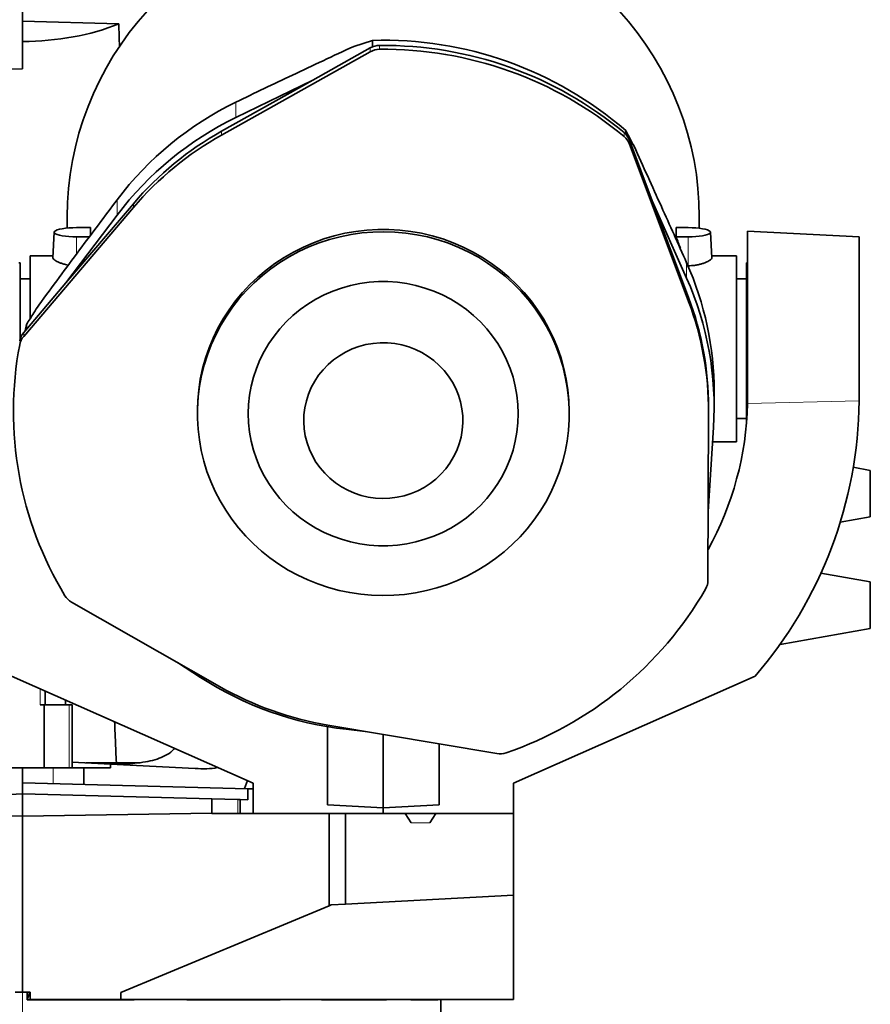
# Model space of a CAD drawing. Header units: millimetres. Extents: x 0 to 12429, y 0 to 8400.
# Tile 121 of 133: x 10943 to 11401, y 3425 to 3954. Entities that reach past the tile are written whole.
import ezdxf

# ---------------------------------------------------------------- set-up
doc = ezdxf.new("R2010")
doc.units = ezdxf.units.MM
doc.header["$LTSCALE"] = 20
doc.linetypes.add('CENTERX2', pattern=[20.32, 12.7, -2.54, 2.54, -2.54])

msp = doc.modelspace()

# ---------------------------------------------------------------- linework, layer by layer
at = {"color": 7, "linetype": 'Continuous', "lineweight": 35}
for p, q in [((10944.678825, 3953.6559), (10944.678825, 4004.87863)), ((10944.678825, 3953.6559), (10996.368762, 3952.113478)), ((10944.678825, 3953.6559), (10944.678825, 3942.688802)), ((10944.678825, 3927.96889), (10944.678825, 3942.688802)), ((11131.706922, 3939.222723), (11100.836704, 3921.932276)), ((11122.823139, 3940.011093), (11132.832358, 3943.247044)), ((11132.832358, 3943.247044), (11132.832358, 3939.764414)), ((11131.706922, 3937.143486), (11051.718634, 3892.341946)), ((10944.678825, 3927.96889), (10938.678825, 3927.844365)), ((11100.836704, 3921.932276), (11051.718634, 3894.421184)), ((11100.836704, 3921.932276), (11059.376372, 3901.751052)), ((11269.087788, 3894.737974), (11269.087788, 3892.811122)), ((11283.363303, 3856.949945), (11271.077754, 3889.604522)), ((11302.911024, 3802.913517), (11271.077754, 3887.525284)), ((11004.221646, 3855.437502), (10967.993896, 3812.900062)), ((11302.911024, 3804.992755), (11283.363303, 3856.949945)), ((11301.861676, 3815.422482), (11283.363303, 3856.949945)), ((11004.221646, 3853.358264), (10945.225116, 3784.086467)), ((10995.512098, 3849.333738), (10967.993896, 3812.900062)), ((10968.678825, 3848.462426), (10968.678825, 3842.349236)), ((11308.678825, 3842.241863), (11308.678825, 3848.462426)), ((10961.67957, 3840.108852), (10960.945398, 3826.407035)), ((10981.185968, 3842.576141), (10973.678825, 3842.576141)), ((10981.185968, 3838.467868), (10981.185968, 3842.576141)), ((11296.171682, 3842.576141), (11296.171682, 3837.58597)), ((11302.678825, 3842.576141), (11296.171682, 3842.576141)), ((11315.412225, 3826.407532), (11314.67808, 3840.108852)), ((11394.678825, 3837.579774), (11334.678825, 3840.72424)), ((11334.678825, 3751.829774), (11334.678825, 3840.72424)), ((10973.678825, 3837.58597), (10980.529843, 3837.58597)), ((11296.171682, 3837.58597), (11302.678825, 3837.58597)), ((11394.678825, 3837.579774), (11394.678825, 3751.829774)), ((10961.002878, 3827.479774), (10948.678825, 3827.479774)), ((10948.678825, 3827.479774), (10948.678825, 3793.599644)), ((11328.678825, 3827.479774), (11315.354772, 3827.479774)), ((11328.678825, 3827.479774), (11328.678825, 3727.479774)), ((10943.328825, 3823.579774), (10942.678825, 3823.579774)), ((10943.328825, 3823.579774), (10943.328825, 3782.711462)), ((11334.678825, 3823.579774), (11334.028825, 3823.579774)), ((11334.028825, 3736.977922), (11334.028825, 3823.579774)), ((11302.678825, 3822.085891), (11302.56108, 3822.085891)), ((10948.678825, 3814.979774), (10943.328825, 3814.979774)), ((10967.993896, 3812.900062), (10945.225116, 3786.165705)), ((11334.028825, 3814.979774), (11328.678825, 3814.979774)), ((10946.757625, 3790.524134), (10946.078254, 3787.167432)), ((10946.757625, 3790.524134), (10946.757625, 3787.965127)), ((11316.678825, 3745.875359), (11316.678825, 3754.130457)), ((11334.634184, 3747.934144), (11334.678825, 3751.829774)), ((11394.666108, 3749.411167), (11394.678825, 3751.829774)), ((11038.678825, 3743.796121), (11038.678825, 3742.548579)), ((11238.678825, 3742.548579), (11238.678825, 3743.796121)), ((11313.349748, 3653.028328), (11313.677717, 3743.187052)), ((11313.678825, 3743.796121), (11313.678825, 3745.875359)), ((11328.678825, 3739.979774), (11334.028825, 3739.979774)), ((11313.484347, 3690.029662), (11316.338532, 3735.114498)), ((11315.855201, 3727.479774), (11328.678825, 3727.479774)), ((11400.678825, 3712.079774), (11391.496415, 3713.69888)), ((11400.678825, 3687.079774), (11400.678825, 3712.079774)), ((11384.523338, 3684.231125), (11400.678825, 3687.079774)), ((11400.678825, 3652.079774), (11374.112632, 3656.76411)), ((11400.678825, 3627.079774), (11400.678825, 3652.079774)), ((10970.979805, 3641.216551), (11050.640123, 3595.859367)), ((11352.1184, 3618.517261), (11400.678825, 3627.079774)), ((11028.008201, 3608.745585), (11040.321571, 3600.760528)), ((11068.678825, 3543.940468), (10938.678825, 3601.417008)), ((11208.678825, 3543.940468), (11338.678825, 3601.417008)), ((10956.737814, 3586.079774), (10956.737814, 3593.432637)), ((10954.101775, 3586.079774), (10956.223095, 3586.079774)), ((10956.223095, 3586.079774), (10956.223095, 3552.079774)), ((10956.223095, 3586.079774), (10969.616747, 3586.079774)), ((10967.642359, 3586.079774), (10967.642359, 3588.611441)), ((10969.616747, 3586.079774), (10971.358416, 3586.079774)), ((10971.358416, 3552.079774), (10971.358416, 3586.079774)), ((11108.678825, 3532.152007), (11108.678825, 3574.256197)), ((11108.903805, 3575.116583), (11199.733604, 3559.776613)), ((11118.662701, 3572.869858), (11128.948839, 3571.731238)), ((11138.678825, 3530.579774), (11138.678825, 3570.08797)), ((11168.678825, 3532.152007), (11168.678825, 3565.02136)), ((10971.358416, 3555.181555), (10991.862892, 3554.106961)), ((11006.6803, 3554.796339), (10978.708792, 3554.796339)), ((10991.862892, 3554.106961), (11037.435743, 3551.718589)), ((10991.862892, 3552.079774), (10991.862892, 3554.106961)), ((10944.678825, 3552.079774), (10857.59564, 3552.079774)), ((10944.678825, 3552.079774), (10944.678825, 3538.079774)), ((10944.678825, 3552.079774), (10956.223095, 3552.079774)), ((10956.223095, 3552.079774), (10962.115728, 3552.079774)), ((10977.637309, 3552.079774), (10962.115728, 3552.079774)), ((10977.637309, 3543.216725), (10977.637309, 3552.079774)), ((10991.862892, 3552.079774), (10977.637309, 3552.079774)), ((11065.88906, 3540.905772), (10944.678825, 3544.079774)), ((11063.933054, 3540.956992), (11065.554638, 3545.321756)), ((11068.678825, 3527.788683), (11068.678825, 3543.940468)), ((11208.678825, 3527.788683), (11208.678825, 3543.940468)), ((10909.678825, 3536.245501), (10944.678825, 3538.079774)), ((10944.678825, 3526.131131), (10944.678825, 3538.079774)), ((10944.678825, 3538.079774), (11046.390187, 3535.416368)), ((11065.88906, 3534.905772), (11065.88906, 3540.905772)), ((11068.678825, 3540.832719), (11065.88906, 3540.905772)), ((11046.390187, 3527.710087), (11046.390187, 3535.416368)), ((11060.472677, 3535.047605), (11046.390187, 3535.416368)), ((11061.678825, 3535.016021), (11060.472677, 3535.047605)), ((11061.678825, 3535.016021), (11061.678825, 3527.579774)), ((11065.88906, 3534.905772), (11061.678825, 3535.016021)), ((11108.678825, 3532.152007), (11138.678825, 3530.579774)), ((11168.678825, 3532.152007), (11138.678825, 3530.579774)), ((10909.678825, 3526.674467), (10944.678825, 3526.131131)), ((11046.390187, 3527.710087), (10944.678825, 3526.131131)), ((10944.678825, 3526.131131), (10944.678825, 3431.579774)), ((11046.390187, 3527.710087), (11046.421706, 3527.579774)), ((11109.557434, 3527.579774), (11046.421706, 3527.579774)), ((11074.194932, 3527.579774), (11068.678825, 3527.788683)), ((11068.678825, 3527.579774), (11068.678825, 3527.788683)), ((11109.557434, 3477.977278), (11109.557434, 3527.579774)), ((11109.557434, 3527.579774), (11110.261523, 3527.579774)), ((11110.261523, 3527.579774), (11138.678825, 3527.579774)), ((11118.335849, 3527.579774), (11118.335849, 3478.845099)), ((11138.678825, 3527.579774), (11138.678825, 3530.579774)), ((11138.678825, 3527.579774), (11203.162718, 3527.579774)), ((11150.431787, 3527.579774), (11153.678825, 3522.579774)), ((11166.925863, 3527.579774), (11163.678825, 3522.579774)), ((11203.162718, 3527.579774), (11208.678825, 3527.788683)), ((11203.162718, 3527.579774), (11208.678825, 3527.579774)), ((11208.678825, 3527.579774), (11208.678825, 3527.788683)), ((11208.678825, 3527.579774), (11208.678825, 3483.579774)), ((11208.678825, 3483.579774), (11118.335849, 3478.845099)), ((11208.678825, 3427.579774), (11208.678825, 3483.579774)), ((11110.678825, 3478.443811), (11109.557434, 3477.977278)), ((11118.335849, 3478.845099), (11110.678825, 3478.443811)), ((11109.557434, 3477.977278), (10997.48475, 3431.351558)), ((10940.678825, 3431.579774), (10944.678825, 3431.579774)), ((10944.678825, 3431.579774), (10948.678825, 3431.579774)), ((10947.14379, 3427.397234), (10947.14379, 3431.579774)), ((10948.532457, 3431.579774), (10947.14379, 3427.397234)), ((10948.678825, 3427.579774), (10948.678825, 3431.579774)), ((10997.48475, 3431.351558), (10997.48475, 3427.579774)), ((11004.741625, 3427.397234), (10947.14379, 3427.397234)), ((10948.678825, 3427.579774), (10997.48475, 3427.579774)), ((10997.48475, 3427.579774), (11208.678825, 3427.579774)), ((11004.741625, 3427.397234), (11004.632233, 3427.579774)), ((11004.741625, 3427.397234), (11004.741625, 3427.579774)), ((11033.054761, 3427.397234), (11033.054761, 3427.579774)), ((11083.148816, 3427.397234), (11033.054761, 3427.397234)), ((11083.148816, 3427.397234), (11082.986395, 3427.579774)), ((11083.148816, 3427.397234), (11083.148816, 3427.579774)), ((11105.511297, 3427.397234), (11105.511297, 3427.579774)), ((11140.475207, 3427.397234), (11105.511297, 3427.397234)), ((11140.475207, 3427.397234), (11140.284484, 3427.579774)), ((11140.475207, 3427.397234), (11140.475207, 3427.579774)), ((11153.482546, 3427.397234), (11153.482546, 3427.579774)), ((11167.993373, 3427.397234), (11153.482546, 3427.397234)), ((11167.993373, 3427.397234), (11167.803384, 3427.579774)), ((11167.993373, 3427.397234), (11167.993373, 3427.579774)), ((11169.678825, 3389.579774), (11169.678825, 3427.579774))]:
    msp.add_line(p, q, dxfattribs=at)
at = {"color": 8, "linetype": 'Continuous', "lineweight": 18}
for p, q in [((11131.706922, 3937.143486), (11131.706922, 3939.222723)), ((11136.57011, 3938.436054), (11136.57011, 3940.515292)), ((11059.376372, 3910.006149), (11059.376372, 3901.751052)), ((11051.718634, 3892.341946), (11051.718634, 3894.421184)), ((11268.201747, 3891.573128), (11268.201747, 3893.652365)), ((11271.077754, 3887.525284), (11271.077754, 3889.604522)), ((10995.512098, 3857.588835), (10995.512098, 3849.333738)), ((11004.221646, 3853.358264), (11004.221646, 3855.437502)), ((10973.678825, 3828.372404), (10973.678825, 3837.58597)), ((11302.678825, 3822.085891), (11302.678825, 3837.58597)), ((11301.861676, 3823.67758), (11301.861676, 3815.422482)), ((11302.911024, 3802.913517), (11302.911024, 3804.992755)), ((10945.225116, 3784.086467), (10945.225116, 3786.165705)), ((11334.634184, 3747.934144), (11394.666108, 3749.411167)), ((10954.101775, 3594.598102), (10954.101775, 3586.079774)), ((10969.616747, 3586.079774), (10969.616747, 3552.079774)), ((10961.158067, 3552.079774), (10961.158067, 3543.648249)), ((11060.472677, 3535.047605), (11060.472677, 3527.579774)), ((11153.678825, 3522.579774), (11163.678825, 3522.579774))]:
    msp.add_line(p, q, dxfattribs=at)
at = {"color": 7, "linetype": 'CENTERX2', "lineweight": 18}
msp.add_line((10944.678825, 2904.252423), (10944.678825, 3523.579774), dxfattribs=at)
at = {"color": 7, "linetype": 'Continuous', "lineweight": 35, "flags": 128}
for points in [[(10968.678825, 3848.462426), (10968.855, 3856.030805), (10969.383162, 3863.583498), (10970.262214, 3871.10485), (10971.490336, 3878.579273), (10973.064981, 3885.991273), (10974.982886, 3893.325489), (10977.240076, 3900.56672), (10979.831873, 3907.699956), (10982.752904, 3914.710414), (10985.997115, 3921.583563), (10989.557783, 3928.305156), (10993.427526, 3934.861264), (10997.598325, 3941.238297), (11002.061535, 3947.423038), (11006.807906, 3953.402667), (11011.827598, 3959.164792)], [(11265.530052, 3959.164792), (11270.549744, 3953.402667), (11275.296115, 3947.423038), (11279.759325, 3941.238297), (11283.930124, 3934.861264), (11287.799867, 3928.305156), (11291.360535, 3921.583563), (11294.604746, 3914.710414), (11297.525777, 3907.699956), (11300.117574, 3900.56672), (11302.374764, 3893.325489), (11304.292669, 3885.991273), (11305.867314, 3878.579273), (11307.095436, 3871.10485), (11307.974488, 3863.583498), (11308.502649, 3856.030805), (11308.678825, 3848.462426)], [(10973.678825, 3842.576141), (10971.595047, 3842.538235), (10969.574583, 3842.425669), (10967.678825, 3842.241863), (10965.965374, 3841.992402), (10964.486292, 3841.684866), (10963.28652, 3841.328598), (10962.402513, 3840.934425), (10961.861132, 3840.514323), (10961.678825, 3840.081056), (10961.861132, 3839.647789), (10962.402513, 3839.227686), (10963.28652, 3838.833513), (10964.486292, 3838.477246), (10965.965374, 3838.169709), (10967.678825, 3837.920248), (10969.574583, 3837.736442), (10971.595047, 3837.623876), (10973.678825, 3837.58597)], [(11038.678825, 3743.796121), (11038.854452, 3749.590714), (11039.380715, 3755.364953), (11040.255767, 3761.098556), (11041.476534, 3766.771383), (11043.038727, 3772.363509), (11044.936859, 3777.855291), (11047.164263, 3783.227439), (11049.713116, 3788.461083), (11052.574464, 3793.53784), (11055.738256, 3798.439877), (11059.193381, 3803.149976), (11062.927701, 3807.651593), (11066.928099, 3811.928914), (11071.180525, 3815.966917), (11075.670041, 3819.751417), (11080.380877, 3823.269122), (11085.296487, 3826.507674), (11090.399605, 3829.4557), (11095.672305, 3832.102843), (11101.096067, 3834.439805), (11106.65184, 3836.458378), (11112.320108, 3838.151472), (11118.080963, 3839.513138), (11123.914169, 3840.538596), (11129.799235, 3841.224242), (11135.715492, 3841.567668), (11141.642158, 3841.567668), (11147.558414, 3841.224242), (11153.443481, 3840.538596), (11159.276687, 3839.513138), (11165.037542, 3838.151472), (11170.70581, 3836.458378), (11176.261583, 3834.439805), (11181.685345, 3832.102843), (11186.958045, 3829.4557), (11192.061163, 3826.507674), (11196.976773, 3823.269122), (11201.687609, 3819.751417), (11206.177125, 3815.966917), (11210.429551, 3811.928914), (11214.429949, 3807.651593), (11218.164269, 3803.149976), (11221.619393, 3798.439877), (11224.783186, 3793.53784), (11227.644534, 3788.461083), (11230.193387, 3783.227439), (11232.420791, 3777.855291), (11234.318923, 3772.363509), (11235.881116, 3766.771383), (11237.101883, 3761.098556), (11237.976935, 3755.364953), (11238.503198, 3749.590714), (11238.678825, 3743.796121)], [(11156.043643, 3646.220098), (11161.847208, 3647.395497), (11167.569394, 3648.905125), (11173.190101, 3650.743678), (11178.689586, 3652.9047), (11184.048531, 3655.3806), (11189.248114, 3658.162679), (11194.27007, 3661.241168), (11199.09676, 3664.605252), (11203.711229, 3668.243114), (11208.09727, 3672.141978), (11212.239476, 3676.288146), (11216.123298, 3680.667058), (11219.735093, 3685.26333), (11223.062175, 3690.060819), (11226.092858, 3695.042673), (11228.816495, 3700.191393), (11231.223521, 3705.488894), (11233.30548, 3710.916569), (11235.055059, 3716.455352), (11236.466113, 3722.085789), (11237.533686, 3727.788102), (11238.254028, 3733.542262), (11238.624608, 3739.328057), (11238.644125, 3745.125164), (11238.31251, 3750.913221), (11237.630928, 3756.671896), (11236.601774, 3762.380963), (11235.228661, 3768.020368), (11233.516414, 3773.570302), (11231.471046, 3779.011272), (11229.099742, 3784.324165), (11226.410831, 3789.490319), (11223.413758, 3794.491589), (11220.119051, 3799.310408), (11216.538282, 3803.929848), (11212.684029, 3808.333684), (11208.56983, 3812.506448), (11204.210136, 3816.433482), (11199.620261, 3820.100993), (11194.816328, 3823.496098), (11189.815209, 3826.606872), (11184.634471, 3829.422388), (11179.292313, 3831.932757), (11173.807498, 3834.129161), (11168.199293, 3836.003884), (11162.487396, 3837.550342), (11156.69187, 3838.763104), (11150.833073, 3839.637908), (11144.931584, 3840.171682), (11139.008132, 3840.362551), (11133.083523, 3840.209846), (11127.178567, 3839.714102), (11121.314007, 3838.87706), (11115.510441, 3837.701661), (11109.788256, 3836.192033), (11104.167549, 3834.353479), (11098.668064, 3832.192457), (11093.309119, 3829.716558), (11088.109536, 3826.934478), (11083.08758, 3823.855989), (11078.26089, 3820.491906), (11073.646421, 3816.854043), (11069.26038, 3812.95518), (11065.118174, 3808.809011), (11061.234352, 3804.4301), (11057.622557, 3799.833828), (11054.295475, 3795.036339), (11051.264792, 3790.054485), (11048.541155, 3784.905765), (11046.134129, 3779.608263), (11044.05217, 3774.180589), (11042.302591, 3768.641805), (11040.891536, 3763.011368), (11039.823963, 3757.309055), (11039.103622, 3751.554895), (11038.733042, 3745.769101), (11038.713525, 3739.971994), (11039.04514, 3734.183937), (11039.726721, 3728.425261), (11040.755876, 3722.716194), (11042.128989, 3717.076789), (11043.841236, 3711.526855), (11045.886604, 3706.085886), (11048.257908, 3700.772993), (11050.946819, 3695.606838), (11053.943891, 3690.605568), (11057.238599, 3685.78675), (11060.819367, 3681.16731), (11064.673621, 3676.763473), (11068.78782, 3672.590709), (11073.147513, 3668.663675), (11077.737388, 3664.996164), (11082.541322, 3661.601059), (11087.542441, 3658.490285), (11092.723179, 3655.674769), (11098.065337, 3653.1644), (11103.550152, 3650.967997), (11109.158357, 3649.093273), (11114.870254, 3647.546815), (11120.66578, 3646.334054), (11126.524577, 3645.45925), (11132.426066, 3644.925476), (11138.349518, 3644.734606), (11144.274127, 3644.887312), (11150.179082, 3645.383056), (11156.043643, 3646.220098)], [(11302.678825, 3837.58597), (11304.762603, 3837.623876), (11306.783067, 3837.736442), (11308.678825, 3837.920248), (11310.392276, 3838.169709), (11311.871358, 3838.477246), (11313.07113, 3838.833513), (11313.955136, 3839.227686), (11314.496518, 3839.647789), (11314.678825, 3840.081056), (11314.496518, 3840.514323), (11313.955136, 3840.934425), (11313.07113, 3841.328598), (11311.871358, 3841.684866), (11310.392276, 3841.992402), (11308.678825, 3842.241863), (11306.783067, 3842.425669), (11304.762603, 3842.538235), (11302.678825, 3842.576141)], [(11151.287088, 3672.606307), (11156.244312, 3673.636969), (11161.115959, 3675.003362), (11165.878295, 3676.698828), (11170.508117, 3678.715108), (11174.982871, 3681.042377), (11179.280754, 3683.669299), (11183.38083, 3686.583075), (11187.263121, 3689.769509), (11190.908715, 3693.213077), (11194.29985, 3696.897003), (11197.420005, 3700.803339), (11200.253979, 3704.913053), (11202.787964, 3709.206124), (11205.009617, 3713.661636), (11206.908113, 3718.257883), (11208.474202, 3722.972471), (11209.700255, 3727.782432), (11210.580299, 3732.664332), (11211.110047, 3737.594387), (11211.286916, 3742.548579), (11211.110047, 3747.50277), (11210.580299, 3752.432825), (11209.700255, 3757.314726), (11208.474202, 3762.124687), (11206.908113, 3766.839275), (11205.009617, 3771.435521), (11202.787964, 3775.891033), (11200.253979, 3780.184104), (11197.420005, 3784.293818), (11194.29985, 3788.200154), (11190.908715, 3791.88408), (11187.263121, 3795.327649), (11183.38083, 3798.514083), (11179.280754, 3801.427858), (11174.982871, 3804.05478), (11170.508117, 3806.38205), (11165.878295, 3808.398329), (11161.115959, 3810.093796), (11156.244312, 3811.460188), (11151.287088, 3812.49085), (11146.268437, 3813.180761), (11141.212811, 3813.526558), (11136.144839, 3813.526558), (11131.089213, 3813.180761), (11126.070562, 3812.49085), (11121.113338, 3811.460188), (11116.241691, 3810.093796), (11111.479355, 3808.398329), (11106.849533, 3806.38205), (11102.374779, 3804.05478), (11098.076895, 3801.427858), (11093.97682, 3798.514083), (11090.094529, 3795.327649), (11086.448935, 3791.88408), (11083.0578, 3788.200154), (11079.937645, 3784.293818), (11077.103671, 3780.184104), (11074.569685, 3775.891033), (11072.348033, 3771.435521), (11070.449537, 3766.839275), (11068.883448, 3762.124687), (11067.657395, 3757.314726), (11066.77735, 3752.432825), (11066.247603, 3747.50277), (11066.070734, 3742.548579), (11066.247603, 3737.594387), (11066.77735, 3732.664332), (11067.657395, 3727.782432), (11068.883448, 3722.972471), (11070.449537, 3718.257883), (11072.348033, 3713.661636), (11074.569685, 3709.206124), (11077.103671, 3704.913053), (11079.937645, 3700.803339), (11083.0578, 3696.897003), (11086.448935, 3693.213077), (11090.094529, 3689.769509), (11093.97682, 3686.583075), (11098.076895, 3683.669299), (11102.374779, 3681.042377), (11106.849533, 3678.715108), (11111.479355, 3676.698828), (11116.241691, 3675.003362), (11121.113338, 3673.636969), (11126.070562, 3672.606307), (11131.089213, 3671.916397), (11136.144839, 3671.570599), (11141.212811, 3671.570599), (11146.268437, 3671.916397), (11151.287088, 3672.606307)], [(11146.108157, 3697.59295), (11149.90881, 3698.424522), (11153.616409, 3699.590707), (11157.20023, 3701.081843), (11160.630576, 3702.885572), (11163.879024, 3704.986949), (11166.918655, 3707.368561), (11169.724281, 3710.010673), (11172.272655, 3712.891391), (11174.542661, 3715.986846), (11176.515487, 3719.271387), (11178.174786, 3722.717798), (11179.50681, 3726.29752), (11180.50052, 3729.980891), (11181.147682, 3733.737389), (11181.442934, 3737.535887), (11181.38383, 3741.344909), (11180.970858, 3745.132892), (11180.207441, 3748.868448), (11179.099904, 3752.520624), (11177.657426, 3756.059155), (11175.891959, 3759.454721), (11173.818132, 3762.679184), (11171.45313, 3765.705827), (11168.81655, 3768.509568), (11165.930239, 3771.067176), (11162.818114, 3773.357458), (11159.505964, 3775.361434), (11156.021233, 3777.062501), (11152.392797, 3778.446562), (11148.650723, 3779.502148), (11144.826019, 3780.220512), (11140.950378, 3780.595703), (11137.055913, 3780.62461), (11133.174897, 3780.306995), (11129.339488, 3779.645489), (11125.581467, 3778.645574), (11121.931975, 3777.315535), (11118.421253, 3775.666393), (11115.078392, 3773.711815), (11111.931091, 3771.467995), (11109.005431, 3768.953528), (11106.325653, 3766.189248), (11103.913964, 3763.198061), (11101.790348, 3760.004754), (11099.972401, 3756.635787), (11098.475188, 3753.119076), (11097.311114, 3749.483762), (11096.489827, 3745.759968), (11096.018131, 3741.978552), (11095.899935, 3738.170846), (11096.136218, 3734.368402), (11096.725023, 3730.60273), (11097.66147, 3726.905032), (11098.9378, 3723.305949), (11100.543436, 3719.835304), (11102.465075, 3716.521855), (11104.686792, 3713.39306), (11107.190177, 3710.474844), (11109.954488, 3707.791388), (11112.956817, 3705.364929), (11116.172287, 3703.215572), (11119.574253, 3701.361129), (11123.134526, 3699.816965), (11126.823604, 3698.595876), (11130.610917, 3697.707981), (11134.465084, 3697.160636), (11138.354168, 3696.958377), (11142.245941, 3697.102881), (11146.108157, 3697.59295)]]:
    msp.add_lwpolyline(points, dxfattribs=at)
at = {"color": 7, "linetype": 'Continuous', "lineweight": 35}
for centre, radius, start, end in [((11136.669846, 3930.345074), 10.170707, 90.56186291, 119.20675508), ((11138.923073, 3744.738946), 198.601514, 49.0495231, 91.75742361), ((11138.935888, 3738.861225), 201.667943, 50.13479129, 90.67215542), ((11136.669846, 3928.265836), 10.170707, 90.56186291, 119.20675508), ((11138.935888, 3736.781988), 201.667943, 50.13479129, 90.67215542), ((11136.70096, 3750.681144), 177.09757, 115.8885107, 142.86712747), ((11136.70096, 3742.426046), 177.09757, 115.8885107, 142.86712747), ((11136.706849, 3742.446572), 174.124321, 119.21507282, 139.54056535), ((11136.706849, 3740.367334), 174.124321, 119.21507282, 139.54056535), ((11261.926383, 3886.148068), 9.782366, 20.6914497, 50.09641797), ((11261.926383, 3884.06883), 9.782366, 20.6914497, 50.09641797), ((11145.825643, 3754.081829), 170.853189, 0.01630717, 24.03799831), ((11145.899544, 3745.848863), 170.776682, 356.39623203, 24.04131691), ((11145.833349, 3745.84287), 167.845479, 0.01109036, 20.63459536), ((11145.836703, 3743.764576), 167.842007, 359.80285151, 20.63469744), ((10952.595119, 3779.873601), 9.690589, 139.51111912, 169.10316465), ((10952.595119, 3777.794364), 9.690589, 139.51111912, 169.10316465), ((11130.79131, 3743.803855), 191.099608, 169.19574714, 211.24180181), ((11164.678825, 3751.829774), 230, 319.15851421, 359.39748475), ((11164.678825, 3751.829774), 170, 331.03162634, 358.68692537), ((11303.732801, 3653.06894), 9.617033, 330.01389875, 359.75804057), ((11140.811812, 3747.503929), 197.928501, 288.84834955, 329.90728862), ((10975.864259, 3649.822931), 9.895841, 211.24571733, 240.42341465), ((11138.40079, 3752.281654), 180.494278, 237.08512596, 263.72182075), ((11138.393978, 3750.149302), 177.499643, 240.3705377, 260.43640901), ((11201.4348, 3569.844517), 10.21062, 260.40920084, 288.9787295)]:
    msp.add_arc(centre, radius, start, end, dxfattribs=at)
for centre, major_axis, ratio, start_param, end_param in [((10944.678825, 3994.650326), (90, 0), 0.5773502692, 4.7123889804, 5.3241776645), ((10944.678825, 1089.177078), (-4.71456, 3635.788776), 0.0247199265, 5.6136079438, 5.6189886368), ((11138.678825, 3774.287292), (170, 0), 0.9890418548, 0.3481841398, 0.3859836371)]:
    msp.add_ellipse(centre, major_axis=major_axis, ratio=ratio, start_param=start_param, end_param=end_param, dxfattribs=at)
for points, knots in [([(11089.773312, 3924.531101), (11095.288119, 3927.138818), (11106.32144, 3932.356004), (11117.321341, 3937.458826), (11122.823139, 3940.011093)], [0, 0, 0, 0, 0.4998320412, 1, 1, 1, 1]), ([(11059.376372, 3910.006149), (11064.444377, 3912.461496), (11074.5878, 3917.37578), (11084.709009, 3922.144832), (11089.773312, 3924.531101)], [0, 0, 0, 0, 0.4996345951, 1, 1, 1, 1]), ([(11269.087788, 3894.737974), (11269.97037, 3893.094246), (11271.437643, 3890.361585), (11272.950679, 3887.492128), (11273.553606, 3886.348685)], [0, 0, 0, 0, 0.6015120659, 1, 1, 1, 1]), ([(11273.553606, 3886.348685), (11276.006743, 3880.967284), (11280.914572, 3870.201075), (11285.837312, 3859.303294), (11288.299461, 3853.85268)], [0, 0, 0, 0, 0.4998417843, 1, 1, 1, 1]), ([(10975.336931, 3830.606168), (10978.693365, 3835.128767), (10985.411042, 3844.180443), (10992.143473, 3853.117239), (10995.512098, 3857.588835)], [0, 0, 0, 0, 0.4996421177, 1, 1, 1, 1]), ([(11288.299461, 3853.85268), (11290.555734, 3848.866248), (11295.071512, 3838.886241), (11299.597208, 3828.749552), (11301.861676, 3823.67758)], [0, 0, 0, 0, 0.4996421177, 1, 1, 1, 1]), ([(10953.40098, 3800.95597), (10957.05027, 3805.913284), (10964.351161, 3815.831049), (10971.674235, 3825.680089), (10975.336931, 3830.606168)], [0, 0, 0, 0, 0.4998417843, 1, 1, 1, 1]), ([(10969.287305, 3822.456248), (10968.746285, 3822.55332), (10967.550965, 3822.767787), (10965.892393, 3823.239155), (10964.320243, 3823.808568), (10963.002984, 3824.427236), (10961.960085, 3825.061008), (10961.277785, 3825.653835), (10960.943023, 3826.113851), (10960.979636, 3826.329844), (10960.992299, 3826.404544)], [0, 0, 0, 0, 0.1110151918, 0.2452747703, 0.3792026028, 0.5168486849, 0.6535313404, 0.7942917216, 0.9288570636, 1, 1, 1, 1]), ([(11315.367841, 3826.405339), (11315.376528, 3826.313866), (11315.398613, 3826.081322), (11315.03667, 3825.608893), (11314.349252, 3825.029432), (11313.32203, 3824.410578), (11312.007677, 3823.796919), (11310.406259, 3823.216116), (11308.582649, 3822.718684), (11306.564166, 3822.341336), (11304.576565, 3822.121878), (11303.259058, 3822.096894), (11302.678825, 3822.085891)], [0, 0, 0, 0, 0.0665342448, 0.1691447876, 0.2746903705, 0.3781705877, 0.4845135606, 0.5904484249, 0.6994532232, 0.8051920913, 0.9142062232, 1, 1, 1, 1]), ([(10946.757625, 3790.524134), (10948.05722, 3792.579008), (10950.239803, 3796.030031), (10952.490455, 3799.537134), (10953.40098, 3800.95597)], [0, 0, 0, 0, 0.59543921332, 1, 1, 1, 1]), ([(10995.083861, 3554.796339), (10994.90187, 3558.926454), (10994.572909, 3566.391886), (10994.278957, 3573.650031), (10994.147628, 3576.892739)], [0, 0, 0, 0, 0.5532318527, 1, 1, 1, 1]), ([(11026.495738, 3562.590759), (11025.819979, 3561.908663), (11024.067696, 3560.139949), (11020.498078, 3558.11542), (11015.907159, 3556.380628), (11010.797059, 3555.234752), (11005.66626, 3554.580536), (11002.109208, 3554.400997), (11000.596974, 3554.324669)], [0, 0, 0, 0, 0.1223527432, 0.3172677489, 0.4996446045, 0.682591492, 0.8650580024, 1, 1, 1, 1]), ([(11000.596974, 3554.324669), (10999.492092, 3554.347122), (10997.283716, 3554.392), (10994.077655, 3554.434822), (10991.615856, 3554.446322), (10990.054443, 3554.424781), (10989.373507, 3554.393024), (10989.218499, 3554.35403), (10989.282854, 3554.331884), (10989.303821, 3554.324669)], [0, 0, 0, 0, 0.2363005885, 0.472304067, 0.7087972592, 0.8071603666, 0.9065565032, 0.9695553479, 1, 1, 1, 1]), ([(11037.435743, 3551.718589), (11039.561999, 3551.675914), (11043.819922, 3551.590454), (11047.819931, 3551.852289), (11049.546098, 3552.343079), (11049.623857, 3552.365188)], [0, 0, 0, 0, 0.4878436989, 0.9769288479, 1, 1, 1, 1])]:
    msp.add_open_spline(points, degree=3, knots=knots, dxfattribs=at)

doc.saveas('drawing.dxf')
